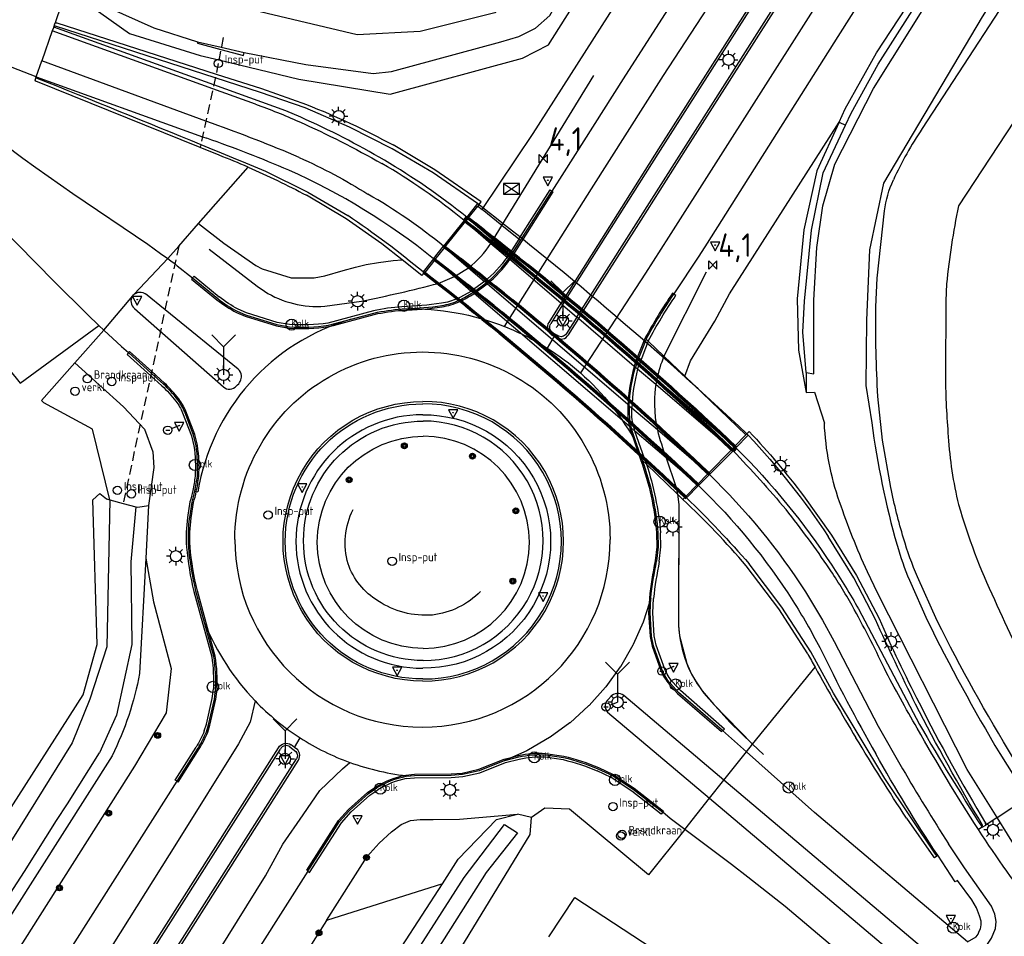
# Model space of a CAD drawing. Extents: x 165936 to 168762, y 445225 to 450407.
# Tile 34 of 69: x 167358 to 167463, y 447201 to 447299. Entities that reach past the tile are written whole.
import ezdxf

# ---------------------------------------------------------------- set-up
doc = ezdxf.new("R2010")
doc.units = 0
doc.header["$LTSCALE"] = 4
doc.linetypes.add('STIPPELFIJN', pattern=[0.375, 0.25, -0.125])
doc.layers.get('0').update_dxf_attribs({"linetype": 'CONTINUOUS'})
for name, color, linetype in [('G_BTD', 3, 'CONTINUOUS'), ('G_OTD', 32, 'CONTINUOUS'), ('G_OWG', 6, 'CONTINUOUS'), ('G_OWGM1', 11, 'ByLayer'), ('G_OWT', 6, 'CONTINUOUS'), ('G_WGD', 7, 'CONTINUOUS'), ('G_WGDM1', 11, 'ByLayer'), ('G_WGI', 1, 'CONTINUOUS'), ('G_WTD', 5, 'CONTINUOUS'), ('LKWDUP', 5, 'CONTINUOUS'), ('LSHD', 3, 'CONTINUOUS'), ('LVGO', 3, 'CONTINUOUS'), ('LWGI', 7, 'CONTINUOUS'), ('PPALHM', 10, 'CONTINUOUS'), ('PVGO', 102, 'CONTINUOUS')]:
    doc.layers.add(name, color=color, linetype=linetype)
for name, color, linetype, lineweight in [('G_OWGM1_A1', 11, 'CONTINUOUS', 70), ('G_SHD', 10, 'ByLayer', 25), ('G_WGDM1_A1', 11, 'CONTINUOUS', 70)]:
    doc.layers.add(name, color=color, linetype=linetype, lineweight=lineweight)
for name, color, linetype, true_color in [('PBRD', 7, 'CONTINUOUS', 0xbd2877), ('PKST', 7, 'CONTINUOUS', 0xbd2877), ('PPAL', 7, 'CONTINUOUS', 0xbd2877), ('PPUT', 7, 'CONTINUOUS', 0xbd2877)]:
    doc.layers.add(name, color=color, linetype=linetype, true_color=true_color)
doc.styles.add('ISO', font='ISO')
doc.linetypes.add('HAAG', pattern='A,0.25,-0.25,[151,BLOK.SHX,S=0.25,R=0,X=0,Y=0],-0.25,0.25', length=1)

# ---------------------------------------------------------------- blocks, each defined once
blk = doc.blocks.new('klok')
at = {"color": 0}
blk.add_circle((0, 0), 0.45, dxfattribs=at)
at = {"style": 'ISO'}
blk.add_attdef('KLOK', (0.7, 0), '', height=0.9, dxfattribs=at)
blk = doc.blocks.new('lichtmast')
at = {"color": 0}
for p, q in [((-0.6, 0), (-1, 0)), ((-0.71, 0.71), (-0.42, 0.42)), ((0, 0.6), (0, 1)), ((0.42, 0.42), (0.71, 0.71)), ((0.6, 0), (1, 0)), ((-0.42, -0.42), (-0.71, -0.71)), ((0, -0.6), (0, -1)), ((0.42, -0.42), (0.71, -0.71))]:
    blk.add_line(p, q, dxfattribs=at)
blk.add_circle((0, 0), 0.6, dxfattribs=at)
blk = doc.blocks.new('schk.dwg')
for p, q in [((0.86, 0.56), (-0.86, 0.56)), ((-0.86, 0.56), (-0.86, -0.56)), ((0.86, -0.56), (0.86, 0.56)), ((-0.86, -0.56), (0.86, -0.56))]:
    blk.add_line(p, q)
at = {"linetype": 'Continuous'}
for p, q in [((-0.86, 0.56), (0.86, -0.56)), ((-0.86, -0.56), (0.86, 0.56))]:
    blk.add_line(p, q, dxfattribs=at)
blk = doc.blocks.new('verkeersbord')
at = {"color": 0}
for p, q in [((0.5, 0.32), (-0.5, 0.32)), ((-0.5, 0.32), (0, -0.6)), ((0, -0.6), (0.5, 0.32))]:
    blk.add_line(p, q, dxfattribs=at)
blk = doc.blocks.new('verkeersbord-pl')
at = {"linetype": 'Continuous'}
blk.add_circle((0, 0), 0.03, dxfattribs=at)
blk = doc.blocks.new('kilometerpaal')
at = {"color": 0}
for p, q in [((-0.44, 0.44), (0.44, -0.44)), ((-0.44, -0.44), (-0.44, 0.44)), ((0.44, 0.44), (-0.44, -0.44)), ((0.44, -0.44), (0.44, 0.44))]:
    blk.add_line(p, q, dxfattribs=at)
at = {"color": 0, "style": 'ISO'}
blk.add_attdef('KILOMETERPAAL', (0.59, 0.87), '', height=2.5, dxfattribs=at)
blk = doc.blocks.new('kolk')
at = {"color": 0}
blk.add_circle((0, 0), 0.6, dxfattribs=at)
at = {"color": 0, "linetype": 'Continuous', "style": 'ISO'}
blk.add_attdef('KOLK', (-0.04, -0.26), '', height=0.8, dxfattribs=at)
blk = doc.blocks.new('wegwijzer')
at = {"color": 0}
for q in [(-0.424, 1.424), (0.424, 1.424), (0, 0)]:
    blk.add_line((0, 1), q, dxfattribs=at)
blk = doc.blocks.new('boom')
at = {"color": 0}
for radius in [0.315, 0.225, 0.135]:
    blk.add_circle((0, 0), radius, dxfattribs=at)
blk = doc.blocks.new('aanduidingsbord')
at = {"color": 0}
for p, q in [((-0.81, -0.33), (0, 0)), ((-1.45, -0.5), (-1.01, -0.5))]:
    blk.add_line(p, q, dxfattribs=at)
blk.add_circle((-1.23, -0.5), 0.45, dxfattribs=at)
blk = doc.blocks.new('verklikker')
at = {"color": 0}
blk.add_circle((0, 0), 0.45, dxfattribs=at)
at = {"color": 0, "style": 'ISO'}
blk.add_attdef('VERKLIKKER', (0.7, 0), '', height=0.9, dxfattribs=at)
blk = doc.blocks.new('brandkraan')
at = {"color": 0}
blk.add_circle((0, 0), 0.45, dxfattribs=at)
at = {"color": 0, "style": 'ISO'}
blk.add_attdef('BRANDKRAAN', (0.7, 0), '', height=0.9, dxfattribs=at)

msp = doc.modelspace()

# ---------------------------------------------------------------- linework, layer by layer
at = {"layer": 'G_BTD', "linetype": 'Continuous', "transparency": 33554687}
for points in [[(167359.568, 447293.056), (167353.289, 447295.502), (167352.063, 447296.013), (167350.851, 447296.555), (167350.209, 447296.861), (167349.652, 447297.126), (167348.468, 447297.727), (167347.12, 447298.455), (167345.916, 447299.151), (167341.702, 447298.14)], [(167379.136, 447284.671), (167377.092, 447285.498), (167359.508, 447292.609), (167359.433, 447292.697), (167359.568, 447293.056)]]:
    msp.add_lwpolyline(points, dxfattribs=at)
msp.add_lwpolyline([(167382.234, 447283.398, 0.0093704), (167379.136, 447284.671)], format="xyb", dxfattribs=at)
at = {"layer": 'G_OTD', "linetype": 'Continuous', "transparency": 33554687}
for points in [[(167327.408, 447287.963), (167347.312, 447271.204), (167355.459, 447263.216), (167357.836, 447260.285), (167366.244, 447266.456)], [(167414.405, 447201.031), (167417.178, 447205.253), (167456.684, 447179.369), (167453.982, 447175.1)]]:
    msp.add_lwpolyline(points, dxfattribs=at)
at = {"layer": 'G_OWG', "linetype": 'Continuous', "transparency": 33554687}
for points in [[(167766.942, 447789.245), (167737.551, 447741.299), (167717.067, 447709.15), (167701.188, 447684.113), (167686.859, 447661.627), (167670.796, 447636.43), (167654.381, 447611.739), (167639.848, 447588.39), (167625.63, 447565.438), (167609.514, 447539.837), (167593.795, 447515.039), (167579.193, 447491.741), (167561.695, 447463.607), (167549.361, 447444.365), (167536.924, 447424.788), (167524.635, 447405.645), (167511.282, 447384.822), (167499.183, 447364.411), (167486.431, 447339.711), (167474.623, 447319.184), (167466.99, 447306.978), (167454.343, 447287.526)], [(167498.354, 447365.471), (167486.828, 447342.865), (167474.441, 447321.204), (167460.761, 447299.485), (167450.217, 447281.695), (167448.699, 447274.547), (167448.384, 447267.013), (167448.317, 447260.045), (167448.94, 447256.039)], [(167407.277, 447278.869), (167412.715, 447286.985), (167425.615, 447307.189), (167430.598, 447314.862)], [(167362.878, 447302.644), (167361.591, 447298.837)], [(167406.768, 447279.5), (167402.035, 447282.782), (167397.641, 447285.373), (167393.06, 447287.694), (167388.337, 447289.752), (167383.542, 447291.398), (167378.707, 447292.964), (167361.625, 447298.499), (167361.449, 447298.363)], [(167361.591, 447298.837), (167361.768, 447298.857), (167378.794, 447293.367), (167383.651, 447291.801), (167388.472, 447290.102)], [(167361.449, 447298.363), (167361.269, 447297.984)], [(167387.876, 447288.736), (167386.276, 447289.417), (167378.543, 447292.203), (167361.449, 447298.363)], [(167359.568, 447293.056), (167359.639, 447292.931)], [(167466.714, 447292.166), (167458.217, 447279.247)], [(167428.933, 447261.032), (167429.573, 447262.679), (167432.169, 447266.928), (167433.746, 447269.837), (167445.449, 447288.224)], [(167406.919, 447279.382), (167407.147, 447279.69), (167402.192, 447283.12), (167397.736, 447285.775)], [(167376.925, 447277.361), (167382.234, 447283.398)], [(167384.103, 447282.97), (167388.624, 447280.707), (167392.879, 447278.211)], [(167398.7, 447273.485), (167396.541, 447275.202), (167392.72, 447277.862), (167388.471, 447280.39)], [(167406.768, 447279.5), (167405.611, 447278.052)], [(167405.767, 447277.931), (167406.816, 447279.243)], [(167406.919, 447279.382), (167406.816, 447279.243)], [(167406.816, 447279.243), (167407.277, 447278.869)], [(167411.184, 447275.695), (167409.377, 447277.163), (167407.277, 447278.869)], [(167449.398, 447268.451), (167449.544, 447271.526), (167450.323, 447278.743)], [(167403.282, 447274.825), (167405.486, 447277.58)], [(167405.767, 447277.931), (167405.486, 447277.58)], [(167373.632, 447273.616), (167374.811, 447274.957), (167376.925, 447277.361)], [(167376.925, 447277.361), (167379.624, 447275.249), (167383.058, 447272.863), (167383.728, 447272.53), (167386.842, 447271.566), (167389.303, 447271.56), (167390.427, 447271.765), (167392.4, 447272.356), (167393.725, 447272.706), (167394.863, 447272.976), (167396.17, 447273.209), (167397.736, 447273.402), (167398.7, 447273.485)], [(167411.381, 447275.535), (167411.184, 447275.695)], [(167402.209, 447273.485), (167403.276, 447274.818)], [(167403.282, 447274.825), (167403.276, 447274.818)], [(167401.089, 447272.089), (167400.829, 447271.793), (167398.7, 447273.485)], [(167402.057, 447273.606), (167400.938, 447272.206)], [(167402.209, 447273.485), (167401.125, 447272.13)], [(167401.125, 447272.13), (167401.089, 447272.089)], [(167404.579, 447269.327), (167402.564, 447270.962), (167401.125, 447272.13)], [(167456.944, 447270.907), (167456.868, 447269.105), (167456.834, 447260.975)], [(167404.793, 447269.154), (167404.579, 447269.327)], [(167363.7, 447262.453), (167366.808, 447265.961)], [(167424.802, 447264.997), (167425.026, 447264.782)], [(167425.026, 447264.782), (167426.717, 447263.159), (167428.933, 447261.032)], [(167367.424, 447247.793), (167365.566, 447255.375), (167360.381, 447258.18), (167360.208, 447258.348), (167360.13, 447258.423), (167363.7, 447262.453)], [(167363.7, 447262.453), (167368.881, 447257.752), (167371.129, 447255.37), (167372.017, 447252.951), (167372.146, 447251.25), (167371.57, 447247.2)], [(167428.933, 447261.032), (167435.483, 447254.745)], [(167441.935, 447259.287), (167442.82, 447259.313), (167443.879, 447255.992)], [(167450.987, 447249.128), (167450.113, 447254.176), (167449.613, 447258.863)], [(167434.279, 447253.51), (167435.483, 447254.745)], [(167434.418, 447253.379), (167435.737, 447254.722)], [(167435.596, 447254.86), (167435.483, 447254.745)], [(167435.596, 447254.86), (167435.846, 447255.115)], [(167431.462, 447250.621), (167433.966, 447253.19)], [(167434.279, 447253.51), (167433.966, 447253.19)], [(167424.836, 447251.628), (167424.393, 447252.056)], [(167428.179, 447248.392), (167424.836, 447251.628)], [(167430.308, 447249.437), (167431.462, 447250.621)], [(167430.308, 447249.437), (167429.02, 447248.116)], [(167430.43, 447249.321), (167429.137, 447248.005)], [(167428.75, 447247.839), (167428.179, 447248.392)], [(167428.179, 447248.392), (167428.291, 447247.296), (167428.278, 447235.858), (167428.276, 447234.352), (167428.376, 447233.257), (167429.156, 447230.29), (167429.677, 447229.149), (167430.087, 447228.416), (167430.793, 447227.372), (167432.065, 447225.902), (167436.207, 447221.668)], [(167429.02, 447248.116), (167428.75, 447247.839)], [(167441.647, 447248.245), (167444.654, 447244.021), (167447.299, 447239.716), (167449.73, 447235.106)], [(167449.347, 447235.004), (167447.024, 447239.471), (167444.291, 447243.879)], [(167371.27, 447241.569), (167372.088, 447236.901), (167374.007, 447229.747), (167373.474, 447225.018), (167370.084, 447219.311), (167312.741, 447128.876), (167315.834, 447126.915), (167253.31, 447028.444), (167186.057, 446922.538), (167116.294, 446812.585), (167109.76, 446802.331), (167106.785, 446804.22), (167067.27, 446741.953)], [(167442.097, 447231.326), (167439.025, 447236.141), (167435.524, 447240.738)], [(167456.007, 447209.762), (167455.846, 447209.787), (167450.341, 447217.978), (167444.863, 447227.125), (167442.434, 447231.519), (167439.325, 447236.318), (167435.845, 447240.948)], [(167462.369, 447213.806), (167459.165, 447218.954), (167449.565, 447237.862), (167448.483, 447240.095)], [(167455.958, 447234.84), (167453.83, 447239.556)], [(167452.971, 447239.189), (167454.874, 447234.935)], [(167447.529, 447236.135), (167454.068, 447223.749)], [(167436.207, 447221.668), (167442.89, 447229.883)], [(167435.536, 447220.84), (167436.207, 447221.668)], [(167462.646, 447220.653), (167465.625, 447215.946)], [(167431.584, 447215.865), (167433.126, 447217.805)], [(167462.369, 447213.806), (167465.625, 447215.946)], [(167428.937, 447212.531), (167425.067, 447207.659), (167416.606, 447214.693), (167413.988, 447214.796), (167412.557, 447213.806)], [(167390.63, 447202.788), (167393.471, 447207.266), (167394.974, 447209.635), (167396.252, 447211.08), (167397.58, 447212.288), (167398.598, 447213.069), (167399.617, 447213.491), (167400.625, 447213.596), (167402.042, 447213.611), (167404.848, 447213.648), (167411.058, 447214.159)], [(167452.665, 447213.724), (167455.546, 447209.583), (167455.661, 447209.534), (167456.007, 447209.762)], [(167461.143, 447213), (167461.13, 447213.207)], [(167462.369, 447213.806), (167461.143, 447213)], [(167480.824, 447189.667), (167470.368, 447202.532), (167466.483, 447207.492), (167464.592, 447210.235), (167462.369, 447213.806)], [(167460.746, 447212.792), (167460.355, 447212.51)], [(167460.746, 447212.792), (167461.143, 447213)], [(167460.746, 447212.792), (167460.79, 447212.999)], [(167403.015, 447206.726), (167390.63, 447202.788)], [(167390.63, 447202.788), (167338.489, 447120.601), (167334.843, 447114.855), (167331.844, 447116.758), (167269.343, 447018.233), (167202.36, 446912.689), (167132.397, 446802.562), (167125.797, 446792.154), (167128.822, 446790.235), (167074.45, 446704.729), (167070.214, 446702.087), (167065.222, 446693.897)]]:
    msp.add_lwpolyline(points, dxfattribs=at)
for points in [[(167359.639, 447292.931, -0.0022983), (167377.164, 447285.833)], [(167388.472, 447290.102, -0.0299263), (167397.736, 447285.775)], [(167396.804, 447284.141, 0.0285052), (167387.876, 447288.736)], [(167454.343, 447287.526, 0.0408932), (167451.258, 447282.026)], [(167377.164, 447285.833, -0.0007682), (167384.103, 447282.97)], [(167405.611, 447278.052, 0.036245), (167396.804, 447284.141)], [(167382.234, 447283.398, -0.0199564), (167388.471, 447280.39)], [(167450.323, 447278.743, -0.0764156), (167451.258, 447282.026)], [(167458.217, 447279.247, 0.024593), (167456.944, 447270.907)], [(167400.938, 447272.206, 0.0244572), (167392.879, 447278.211)], [(167449.613, 447258.863, -0.0195031), (167449.398, 447268.451)], [(167456.834, 447260.975, 0.0202541), (167457.14, 447254.557)], [(167400.917, 447228.63, -1), (167400.917, 447258.066)], [(167400.917, 447228.63, 1.007338), (167400.917, 447258.066)], [(167400.911, 447256.91, 0.9999631), (167400.911, 447229.785)], [(167400.911, 447256.91, -1.0088111), (167400.911, 447229.785)], [(167400.97, 447230.603, -1), (167400.97, 447256.231)], [(167400.97, 447230.603, 1.0001561), (167400.97, 447256.231)], [(167445.507, 447247.595, -0.0728909), (167443.879, 447255.992)], [(167448.94, 447256.039, 0.0347853), (167451.653, 447242.961)], [(167400.972, 447231.908, -0.9999559), (167400.972, 447254.607)], [(167400.972, 447231.908, 0.9997797), (167400.972, 447254.607)], [(167435.737, 447254.722, -0.0408911), (167444.291, 447243.879)], [(167435.846, 447255.115, -0.0245493), (167441.647, 447248.245)], [(167457.14, 447254.557, 0.0448712), (167458.236, 447247.289)], [(167434.418, 447253.379, -0.0503833), (167444.68, 447240.796)], [(167452.351, 447243.686, -0.0213558), (167450.987, 447249.128)], [(167429.137, 447248.005, -0.0207043), (167435.845, 447240.948)], [(167435.524, 447240.738, 0.0276036), (167428.75, 447247.839)], [(167448.483, 447240.095, -0.0248089), (167445.507, 447247.595)], [(167458.236, 447247.289, 0.0408697), (167462.076, 447237.119)], [(167453.83, 447239.556, -0.0273249), (167452.351, 447243.686)], [(167451.653, 447242.961, 0.0286537), (167452.971, 447239.189)], [(167444.68, 447240.796, -0.0151948), (167447.529, 447236.135)], [(167462.076, 447237.119, 0.0101337), (167466.576, 447227.627)], [(167453.638, 447225.939, -0.0089635), (167449.347, 447235.004)], [(167449.73, 447235.106, 0.0163616), (167454.02, 447226.066)], [(167454.874, 447234.935, 0.0198691), (167462.646, 447220.653)], [(167464.123, 447220.114, -0.0216948), (167455.958, 447234.84)], [(167442.097, 447231.326, 0.0018893), (167442.89, 447229.883)], [(167442.89, 447229.883, 0.0093585), (167447.259, 447222.333)], [(167460.79, 447212.999, -0.0163449), (167453.638, 447225.939)], [(167454.02, 447226.066, 0.0183697), (167461.13, 447213.207)], [(167454.068, 447223.749, 0.0115079), (167460.746, 447212.792)], [(167452.665, 447213.724, -0.0083522), (167447.259, 447222.333)]]:
    msp.add_lwpolyline(points, format="xyb", dxfattribs=at)
at = {"layer": 'G_OWGM1', "transparency": 33554687}
msp.add_lwpolyline([(167435.596, 447254.86, 0.0233834), (167406.768, 447279.5)], format="xyb", dxfattribs=at)
for points in [[(167405.611, 447278.052), (167405.761, 447277.924)], [(167405.761, 447277.924), (167408.438, 447275.63), (167410.19, 447274.13)], [(167410.374, 447273.973), (167410.19, 447274.13)], [(167415.926, 447269.218), (167410.489, 447273.874), (167410.374, 447273.973)], [(167415.926, 447269.218), (167416.117, 447269.053)], [(167417.645, 447267.745), (167416.117, 447269.053)], [(167417.837, 447267.58), (167417.645, 447267.745)], [(167417.837, 447267.58), (167423.688, 447262.569), (167423.809, 447262.466)], [(167423.809, 447262.466), (167424.047, 447262.262)], [(167434.273, 447253.504), (167425.941, 447260.639), (167424.047, 447262.262)], [(167435.737, 447254.722), (167435.596, 447254.86)], [(167434.418, 447253.379), (167434.273, 447253.504)]]:
    msp.add_lwpolyline(points, dxfattribs=at)
at = {"layer": 'G_OWGM1_A1', "linetype": 'Continuous', "lineweight": 70, "transparency": 33554687}
msp.add_lwpolyline([(167400.938, 447272.206, -0.0259166), (167429.137, 447248.005)], format="xyb", dxfattribs=at)
at = {"layer": 'G_OWT', "linetype": 'Continuous', "transparency": 33554687}
for points in [[(167445.449, 447288.224), (167446.108, 447289.657), (167449.459, 447295.637), (167455.793, 447305.324), (167470.035, 447328.158), (167479.554, 447344.484), (167492.514, 447370.051), (167500.544, 447384.483), (167514.497, 447407.166), (167529.02, 447429.666), (167543.42, 447452.424), (167557.483, 447474.579), (167571.804, 447497.165), (167586.002, 447519.562), (167602.069, 447544.659), (167617.94, 447569.686), (167632.953, 447593.293), (167647.476, 447616.179), (167663.263, 447641.084), (167679.988, 447667.596), (167693.963, 447689.406), (167710.996, 447716.332), (167730.386, 447747.059), (167756.299, 447787.892)], [(167362.878, 447302.644), (167365.347, 447300.646), (167369.542, 447297.712), (167377.091, 447295.356), (167379.108, 447294.874), (167387.662, 447292.829), (167397.432, 447291.214), (167411.567, 447295.049), (167414.364, 447296.492), (167422.924, 447310.043), (167427.53, 447317.192)], [(167376.819, 447296.814), (167376.805, 447296.668), (167379.313, 447295.998), (167381.723, 447295.354), (167381.812, 447295.654)], [(167445.449, 447288.224), (167443.058, 447283.022), (167441.699, 447276.705), (167440.97, 447269.311), (167441.095, 447263.822), (167441.935, 447259.287)], [(167445.449, 447288.224), (167446.147, 447287.896)], [(167441.935, 447261.413), (167441.935, 447259.287)], [(167354.647, 447211.402), (167364.563, 447226.941), (167366.062, 447232.306), (167365.629, 447247.792), (167366.371, 447248.47), (167367.063, 447247.909), (167367.424, 447247.793)], [(167370.222, 447247.058), (167370.422, 447247.021), (167371.57, 447247.2)], [(167371.57, 447247.2), (167371.27, 447241.569)], [(167371.27, 447241.569), (167370.613, 447229.235)], [(167367.673, 447220.42), (167293.741, 447104.118), (167266.637, 447060.99), (167208.834, 446969.615)], [(167294.178, 447023.855), (167294.324, 447024.083), (167294.47, 447024.312), (167294.206, 447024.493), (167293.677, 447024.747), (167302.144, 447037.391), (167329.397, 447081.268), (167357.716, 447125.596), (167390.274, 447175.688), (167412.417, 447211.983), (167412.557, 447213.806)], [(167403.015, 447206.726), (167404.717, 447209.356), (167408.815, 447213.6), (167411.058, 447214.159)], [(167412.557, 447213.806), (167411.058, 447214.159)], [(167249.695, 446968.301), (167296.405, 447041.673), (167381.092, 447171.322), (167398.673, 447200.019), (167403.015, 447206.726)]]:
    msp.add_lwpolyline(points, dxfattribs=at)
msp.add_lwpolyline([(167370.613, 447229.235, -0.0694572), (167367.673, 447220.42)], format="xyb", dxfattribs=at)
at = {"layer": 'G_SHD', "lineweight": 25, "transparency": 33554687}
msp.add_lwpolyline([(167361.449, 447298.363), (167361.591, 447298.837)], dxfattribs=at)
at = {"layer": 'G_WGD', "linetype": 'Continuous', "transparency": 33554687}
for points in [[(167463.592, 447351.76), (167461.986, 447349.505), (167446.362, 447329.153), (167441.764, 447322.692), (167437.354, 447316.238), (167422.356, 447292.838), (167416.047, 447282.904)], [(167474.425, 447344.042), (167474.308, 447343.824), (167471.638, 447339.169), (167467.82, 447332.772), (167459.943, 447320.456), (167445.328, 447297.389), (167431.334, 447275.254), (167430.432, 447273.891)], [(167424.289, 447277.74), (167429.038, 447285.22), (167441.334, 447304.561), (167452.456, 447322.047), (167456.046, 447327.678)], [(167456.046, 447327.678), (167458.851, 447325.585), (167446.968, 447306.991), (167427.193, 447275.92)], [(167418.978, 447281.067), (167426.683, 447293.223), (167444.297, 447320.199), (167447.122, 447318.346)], [(167447.122, 447318.346), (167436.927, 447302.333), (167426.141, 447285.363), (167422.161, 447279.073)], [(167341.702, 447298.14), (167355.499, 447286.412), (167357.282, 447285.02), (167358.13, 447284.358), (167359.5, 447283.355), (167363.465, 447280.574), (167371.503, 447275.148), (167372.871, 447274.177), (167373.632, 447273.616)], [(167361.269, 447297.984), (167360.164, 447294.782)], [(167383.01, 447290.128), (167378.45, 447291.776), (167361.269, 447297.984)], [(167359.568, 447293.056), (167360.164, 447294.782)], [(167378.415, 447288.069), (167377.705, 447288.33), (167360.164, 447294.782)], [(167366.244, 447266.456), (167365.036, 447267.625), (167361.464, 447271.179), (167357.607, 447275.107), (167356.154, 447276.548), (167353.739, 447278.867), (167350.26, 447281.97), (167349.613, 447282.527), (167348.951, 447283.066), (167347.655, 447284.074), (167346.344, 447285.062), (167335.795, 447293.868)], [(167359.568, 447293.056), (167377.343, 447286.659), (167377.798, 447286.495)], [(167416.047, 447282.904), (167414.73, 447280.831)], [(167409.651, 447266.351), (167418.978, 447281.067)], [(167411.381, 447275.535), (167414.73, 447280.831)], [(167422.161, 447279.073), (167415.926, 447269.218)], [(167405.33, 447277.701), (167403.127, 447274.945)], [(167417.837, 447267.58), (167424.289, 447277.74)], [(167410.374, 447273.973), (167411.381, 447275.535)], [(167427.193, 447275.92), (167424.744, 447272.072), (167417.772, 447261.389)], [(167402.057, 447273.606), (167403.127, 447274.945)], [(167373.632, 447273.616), (167370.031, 447269.793)], [(167430.432, 447273.891), (167427.759, 447269.849)], [(167376.268, 447271.543), (167378.985, 447269.337)], [(167406.288, 447269.984), (167407.701, 447271.016)], [(167366.808, 447265.961), (167369.886, 447269.639)], [(167381.159, 447261.775), (167373.336, 447268.137), (167371.253, 447269.831)], [(167415.926, 447269.218), (167415.683, 447268.835)], [(167370.074, 447268.272), (167379.58, 447259.895)], [(167381.048, 447267.986), (167381.96, 447267.597), (167385.282, 447266.55), (167386.638, 447266.321)], [(167398.698, 447268.229), (167398.942, 447268.237), (167399.112, 447268.243)], [(167415.683, 447268.835), (167414.392, 447266.794)], [(167390.811, 447266.479), (167393.25, 447267.135)], [(167393.25, 447267.135), (167395.689, 447267.792)], [(167416.488, 447265.456), (167417.594, 447267.198)], [(167417.594, 447267.198), (167417.837, 447267.58)], [(167366.808, 447265.961), (167366.244, 447266.456)], [(167366.808, 447265.961), (167368.69, 447264.194), (167369.443, 447263.576)], [(167414.958, 447265.306), (167414.227, 447264.04)], [(167414.738, 447265.436), (167414.958, 447265.306)], [(167414.958, 447265.306), (167415.177, 447265.176)], [(167424.802, 447264.997), (167423.809, 447262.466)], [(167373.174, 447260.19), (167371.872, 447261.371), (167369.443, 447263.576)], [(167423.809, 447262.466), (167423.661, 447262.002)], [(167376.66, 447253.617), (167376.393, 447254.734), (167375.439, 447257.222)], [(167423.796, 447253.783), (167423.199, 447255.51)], [(167424.393, 447252.056), (167423.796, 447253.783)], [(167431.587, 447250.499), (167434.104, 447253.06)], [(167430.43, 447249.321), (167431.587, 447250.499)], [(167376.538, 447248.74), (167376.682, 447248.699), (167376.851, 447248.651)], [(167375.986, 447245.895), (167376.242, 447247.535)], [(167426.075, 447244.254), (167426.091, 447242.782), (167425.931, 447241.246)], [(167377.61, 447234.534), (167376.65, 447238.031)], [(167441.85, 447237.963), (167443.67, 447234.93), (167444.932, 447232.625), (167449.623, 447223.59), (167452.247, 447219.019)], [(167425.31, 447237.264), (167425.132, 447236.716), (167424.52, 447234.831), (167424.487, 447234.728), (167423.424, 447232.338), (167423.392, 447232.265), (167422.056, 447229.946), (167422.046, 447229.929), (167420.506, 447227.808), (167420.463, 447227.748), (167418.712, 447225.8), (167418.661, 447225.743), (167416.667, 447223.944), (167416.66, 447223.938), (167414.556, 447222.407), (167414.48, 447222.352), (167412.221, 447221.045), (167412.147, 447221.002), (167412.048, 447220.958), (167410.514, 447220.274), (167409.685, 447219.904)], [(167426.538, 447229.579), (167425.6, 447232.167), (167425.383, 447233.209), (167425.232, 447235.714), (167425.31, 447237.264)], [(167378.571, 447231.036), (167377.61, 447234.534)], [(167432.987, 447223.109), (167428.279, 447227.2), (167427.409, 447228.136)], [(167377.763, 447222.988), (167377.997, 447223.723), (167378.628, 447226.488), (167378.752, 447227.551)], [(167433.126, 447217.805), (167422.41, 447226.856), (167422.248, 447226.969), (167422.067, 447227.049), (167421.874, 447227.09), (167421.677, 447227.092), (167421.487, 447227.055), (167421.308, 447226.982), (167421.147, 447226.875), (167420.661, 447226.351), (167420.548, 447226.189), (167420.47, 447226.008), (167420.431, 447225.815), (167420.433, 447225.619), (167420.473, 447225.426), (167420.553, 447225.247), (167420.666, 447225.087), (167431.584, 447215.865)], [(167382.975, 447226.297), (167382.454, 447224.027), (167381.214, 447221.695), (167374.761, 447211.346), (167361.549, 447190.355)], [(167435.536, 447220.84), (167432.987, 447223.109)], [(167387.193, 447221.314), (167386.839, 447221.594)], [(167387.193, 447221.314), (167387.811, 447222.316)], [(167364.616, 447188.409), (167385.463, 447221.272)], [(167374.619, 447217.679), (167376.871, 447221.228)], [(167387.717, 447220.676), (167387.547, 447221.034), (167387.193, 447221.314)], [(167414.041, 447220.512), (167415.985, 447220.229)], [(167433.126, 447217.805), (167435.536, 447220.84)], [(167459.2, 447200.491), (167442.814, 447214.361), (167435.536, 447220.84)], [(167366.748, 447187.056), (167387.613, 447219.935)], [(167369.993, 447184.996), (167373.296, 447190.202), (167384.075, 447207.552), (167385.955, 447210.95), (167388.114, 447214.108), (167389.914, 447216.706), (167392.313, 447219.025), (167393.104, 447219.702)], [(167409.685, 447219.904), (167406.94, 447218.82), (167405.151, 447218.42), (167403.966, 447218.316), (167400.03, 447218.285), (167399.569, 447218.242)], [(167409.685, 447219.904), (167411.19, 447220.293)], [(167419.647, 447219.026), (167421.198, 447218.295), (167423.428, 447216.824), (167426.579, 447214.369)], [(167358.504, 447192.287), (167374.619, 447217.679)], [(167399.569, 447218.242), (167399.109, 447218.199)], [(167456.813, 447197.799), (167433.126, 447217.805)], [(167388.62, 447208.08), (167392.019, 447213.381), (167393.078, 447214.569), (167395.108, 447216.361), (167395.99, 447216.981)], [(167428.937, 447212.531), (167431.584, 447215.865)], [(167431.584, 447215.865), (167455.231, 447195.891)], [(167428.937, 447212.531), (167427.393, 447213.698), (167426.579, 447214.369)], [(167452.824, 447193.181), (167439.696, 447204.284), (167437.7, 447205.865), (167435.691, 447207.428), (167433.926, 447208.775), (167428.937, 447212.531)], [(167460.655, 447199.26), (167461.771, 447200.895), (167462.186, 447201.917), (167462.277, 447202.668), (167462.132, 447203.482), (167461.771, 447204.314), (167458.87, 447208.432), (167457.161, 447210.999)], [(167459.2, 447200.491), (167460.103, 447201.03), (167460.33, 447201.329), (167460.458, 447201.645), (167460.588, 447201.913), (167460.655, 447202.306), (167460.645, 447202.704), (167460.488, 447203.28), (167460.154, 447204.131), (167459.639, 447204.982), (167458.105, 447207.054), (167457.888, 447206.937), (167456.007, 447209.762)], [(167388.62, 447208.08), (167372.831, 447183.195)]]:
    msp.add_lwpolyline(points, dxfattribs=at)
for points in [[(167383.01, 447290.128, -0.0238661), (167387.658, 447288.277)], [(167387.687, 447284.447, 0.0138049), (167378.415, 447288.069)], [(167387.658, 447288.277, -0.024284), (167396.549, 447283.781)], [(167386.575, 447283.07, 0.0163388), (167377.798, 447286.495)], [(167387.687, 447284.447, -0.0345984), (167395.04, 447280.509)], [(167405.33, 447277.701, 0.0392188), (167396.549, 447283.781)], [(167402.057, 447273.606, 0.0649511), (167386.575, 447283.07)], [(167403.127, 447274.945, 0.0415381), (167395.04, 447280.509)], [(167373.632, 447273.616, -0.0120591), (167376.268, 447271.543)], [(167407.701, 447271.016, 0.0627703), (167410.117, 447273.602)], [(167410.117, 447273.602, 0.0092494), (167410.374, 447273.973)], [(167370.031, 447269.793, -0.3518982), (167371.253, 447269.831)], [(167369.886, 447269.639, 0.4125265), (167370.074, 447268.272)], [(167369.886, 447269.639, -0.0569055), (167370.031, 447269.793)], [(167378.985, 447269.337, 0.0491484), (167381.048, 447267.986)], [(167402.95, 447268.596, 0.0639167), (167404.793, 447269.154)], [(167404.793, 447269.154, 0.0306164), (167406.288, 447269.984)], [(167427.759, 447269.849, 0.0229094), (167424.802, 447264.997)], [(167395.689, 447267.792, -0.0348835), (167398.698, 447268.229)], [(167399.112, 447268.243, 0.025575), (167402.95, 447268.596)], [(167399.112, 447268.243, -0.0983183), (167409.651, 447266.351)], [(167393.25, 447267.135, 0.2889383), (167376.851, 447248.651)], [(167386.638, 447266.321, 0.0551189), (167390.811, 447266.479)], [(167409.651, 447266.351, -0.0469332), (167414.227, 447264.04)], [(167414.392, 447266.794, 0.4299042), (167414.738, 447265.436)], [(167415.177, 447265.176, 0.4516513), (167416.488, 447265.456)], [(167414.227, 447264.04, -0.040347), (167417.772, 447261.389)], [(167380.81, 447243.55, -1.0000249), (167420.955, 447243.55)], [(167381.527, 447261.103, 0.2079155), (167381.159, 447261.775)], [(167423.005, 447257.87, -0.0571352), (167423.661, 447262.002)], [(167380.976, 447259.996, 0.255696), (167381.527, 447261.103)], [(167417.772, 447261.389, -0.0892054), (167423.796, 447253.783)], [(167374.69, 447258.505, 0.040303), (167373.174, 447260.19)], [(167379.58, 447259.895, 0.4376685), (167380.976, 447259.996)], [(167375.439, 447257.222, 0.0611946), (167374.69, 447258.505)], [(167400.925, 447228.402, -1.0000668), (167400.925, 447258.324)], [(167400.925, 447228.402, 1.0062162), (167400.925, 447258.324)], [(167423.005, 447257.87, 0.0745601), (167423.199, 447255.51)], [(167376.797, 447250.3, 0.0527557), (167376.66, 447253.617)], [(167434.104, 447253.06, -0.0166096), (167439.783, 447246.756)], [(167424.393, 447252.056, -0.0658591), (167426.075, 447244.254)], [(167376.538, 447248.74, 0.0212078), (167376.797, 447250.3)], [(167431.587, 447250.499, -0.0576775), (167441.85, 447237.963)], [(167430.43, 447249.321, -0.0581606), (167440.504, 447237.009)], [(167376.242, 447247.535, 0.0166143), (167376.538, 447248.74)], [(167375.871, 447242.769, -0.0495876), (167375.986, 447245.895)], [(167444.42, 447240.428, 0.0201402), (167439.783, 447246.756)], [(167376.65, 447238.031, -0.0347867), (167375.871, 447242.769)], [(167380.81, 447243.55, 0.9999751), (167420.955, 447243.55)], [(167425.31, 447237.264, -0.024393), (167425.931, 447241.246)], [(167446.845, 447236.483, 0.0194808), (167444.42, 447240.428)], [(167440.504, 447237.009, -0.0203014), (167443.379, 447232.016)], [(167450.297, 447229.76, 0.0166285), (167446.845, 447236.483)], [(167377.61, 447234.534, 0.0933663), (167382.975, 447226.297)], [(167443.379, 447232.016, 0.0152944), (167449.388, 447220.605)], [(167378.752, 447227.551, 0.0467798), (167378.571, 447231.036)], [(167427.409, 447228.136, -0.0785522), (167426.538, 447229.579)], [(167453.811, 447223.365, -0.0112216), (167450.297, 447229.76)], [(167382.975, 447226.297, 0.0593203), (167387.811, 447222.316)], [(167376.871, 447221.228, 0.0444255), (167377.763, 447222.988)], [(167460.355, 447212.51, -0.0140584), (167453.811, 447223.365)], [(167385.463, 447221.272, -0.4170992), (167386.839, 447221.594)], [(167387.811, 447222.316, 0.0559842), (167393.104, 447219.702)], [(167387.613, 447219.935, 0.1944788), (167387.717, 447220.676)], [(167411.19, 447220.293, -0.0711872), (167414.041, 447220.512)], [(167456.007, 447209.762, -0.0183333), (167449.388, 447220.605)], [(167393.104, 447219.702, 0.0627768), (167399.569, 447218.242)], [(167415.985, 447220.229, -0.0363439), (167419.647, 447219.026)], [(167452.247, 447219.019, 0.0109771), (167457.161, 447210.999)], [(167399.109, 447218.199, 0.0827458), (167395.99, 447216.981)], [(167466.643, 447203.73, -0.0196341), (167460.355, 447212.51)]]:
    msp.add_lwpolyline(points, format="xyb", dxfattribs=at)
at = {"layer": 'G_WGDM1', "transparency": 33554687}
for points in [[(167405.33, 447277.701), (167405.48, 447277.573)], [(167405.48, 447277.573), (167408.199, 447275.244), (167409.933, 447273.759)], [(167403.127, 447274.945), (167403.276, 447274.818)], [(167403.276, 447274.818), (167405.806, 447272.644), (167407.516, 447271.175)], [(167402.057, 447273.606), (167402.204, 447273.479)], [(167402.204, 447273.479), (167404.304, 447271.682), (167406.097, 447270.148)], [(167410.117, 447273.602), (167409.933, 447273.759)], [(167415.683, 447268.835), (167410.231, 447273.504), (167410.117, 447273.602)], [(167407.701, 447271.016), (167407.516, 447271.175)], [(167406.288, 447269.984), (167406.097, 447270.148)], [(167423.005, 447257.87), (167422.861, 447257.994), (167407.817, 447270.917), (167407.701, 447271.016)], [(167423.199, 447255.51), (167423.01, 447255.673), (167406.405, 447269.884), (167406.288, 447269.984)], [(167415.683, 447268.835), (167415.875, 447268.67)], [(167415.875, 447268.67), (167417.402, 447267.362)], [(167417.594, 447267.198), (167417.402, 447267.362)], [(167417.594, 447267.198), (167423.538, 447262.108), (167423.661, 447262.002)], [(167423.661, 447262.002), (167423.903, 447261.796)], [(167433.96, 447253.183), (167425.851, 447260.127), (167423.903, 447261.796)], [(167423.005, 447257.87), (167423.289, 447257.626)], [(167431.454, 447250.613), (167426.01, 447255.289), (167423.289, 447257.626)], [(167423.199, 447255.51), (167423.61, 447255.158)], [(167430.302, 447249.431), (167426.951, 447252.3), (167423.61, 447255.158)], [(167434.104, 447253.06), (167433.96, 447253.183)], [(167431.587, 447250.499), (167431.454, 447250.613)], [(167430.43, 447249.321), (167430.302, 447249.431)]]:
    msp.add_lwpolyline(points, dxfattribs=at)
at = {"layer": 'G_WGDM1_A1', "linetype": 'Continuous', "lineweight": 70, "transparency": 33554687}
for points in [[(167405.611, 447278.052), (167405.33, 447277.701)], [(167434.418, 447253.379), (167434.104, 447253.06)]]:
    msp.add_lwpolyline(points, dxfattribs=at)
for points in [[(167434.104, 447253.06, 0.0243569), (167405.33, 447277.701)], [(167434.418, 447253.379, 0.024419), (167405.611, 447278.052)], [(167431.587, 447250.499, 0.0261234), (167403.127, 447274.945)], [(167430.43, 447249.321, 0.0244975), (167402.057, 447273.606)]]:
    msp.add_lwpolyline(points, format="xyb", dxfattribs=at)
at = {"layer": 'G_WGI', "linetype": 'Continuous', "transparency": 33554687}
for points in [[(167416.117, 447269.053), (167426.352, 447285.229), (167437.138, 447302.199), (167448.022, 447319.293), (167458.671, 447336.052), (167466.228, 447347.889), (167467.948, 447350.364), (167469.752, 447352.786), (167470.792, 447354.128)], [(167417.645, 447267.745), (167428.827, 447285.354), (167441.123, 447304.695), (167452.245, 447322.181), (167460.443, 447335.041), (167467.155, 447345.625), (167471.992, 447353.14)], [(167411.184, 447275.695), (167414.537, 447280.958), (167414.73, 447280.831)], [(167411.184, 447275.695), (167410.19, 447274.13)], [(167376.268, 447271.543), (167376.441, 447271.72), (167379.132, 447269.526)], [(167407.516, 447271.175), (167406.097, 447270.148)], [(167404.579, 447269.327), (167406.097, 447270.148)], [(167415.875, 447268.67), (167416.117, 447269.053)], [(167427.759, 447269.849), (167428.003, 447269.693)], [(167386.654, 447266.56), (167385.345, 447266.782), (167382.041, 447267.823), (167381.155, 447268.201)], [(167395.635, 447268.026), (167390.768, 447266.715)], [(167415.875, 447268.67), (167414.603, 447266.66)], [(167417.402, 447267.362), (167416.273, 447265.584)], [(167417.402, 447267.362), (167417.645, 447267.745)], [(167415.316, 447265.384), (167414.862, 447265.653)], [(167425.026, 447264.782), (167424.047, 447262.262)], [(167369.443, 447263.576), (167369.285, 447263.342), (167371.81, 447261.086), (167373.009, 447260.016)], [(167423.903, 447261.796), (167424.047, 447262.262)], [(167375.218, 447257.127), (167376.166, 447254.657), (167376.422, 447253.583)], [(167424.836, 447251.628), (167423.61, 447255.158)], [(167376.006, 447247.578), (167375.748, 447245.926)], [(167426.217, 447241.2), (167426.381, 447242.768), (167426.364, 447244.274)], [(167376.416, 447237.981), (167378.335, 447230.992)], [(167426.807, 447229.689), (167425.876, 447232.255), (167425.671, 447233.239), (167425.522, 447235.72), (167425.598, 447237.23)], [(167432.987, 447223.109), (167433.199, 447223.273), (167428.481, 447227.408), (167427.631, 447228.322)], [(167377.539, 447223.073), (167377.765, 447223.783), (167378.392, 447226.535), (167378.512, 447227.56)], [(167364.827, 447188.275), (167385.674, 447221.138)], [(167374.619, 447217.679), (167374.415, 447217.814), (167376.664, 447221.351)], [(167386.706, 447221.382), (167387.347, 447220.884)], [(167366.537, 447187.19), (167387.402, 447220.069)], [(167399.147, 447217.972), (167400.035, 447218.055), (167403.968, 447218.086), (167405.189, 447218.194), (167407.002, 447218.598), (167409.754, 447219.684), (167411.237, 447220.068)], [(167414.023, 447220.283), (167415.937, 447220.004)], [(167426.579, 447214.369), (167426.416, 447214.168), (167423.291, 447216.639), (167421.082, 447218.096), (167419.567, 447218.81)], [(167388.62, 447208.08), (167388.797, 447207.933), (167392.204, 447213.244), (167393.236, 447214.401), (167395.254, 447216.184), (167396.107, 447216.783)]]:
    msp.add_lwpolyline(points, dxfattribs=at)
for points in [[(167409.933, 447273.759, -0.0645885), (167407.516, 447271.175)], [(167410.19, 447274.13, -0.0092494), (167409.933, 447273.759)], [(167381.155, 447268.201, -0.0489731), (167379.132, 447269.526)], [(167404.579, 447269.327, -0.0622801), (167402.919, 447268.834)], [(167425.026, 447264.782, -0.0261594), (167428.003, 447269.693)], [(167398.677, 447268.468, 0.0348735), (167395.635, 447268.026)], [(167402.919, 447268.834, -0.0283218), (167398.677, 447268.468)], [(167390.768, 447266.715, -0.0551724), (167386.654, 447266.56)], [(167414.862, 447265.653, -0.4299021), (167414.603, 447266.66)], [(167416.273, 447265.584, -0.4599894), (167415.316, 447265.384)], [(167423.903, 447261.796, 0.0589851), (167423.289, 447257.626)], [(167373.009, 447260.016, -0.0397265), (167374.499, 447258.359)], [(167374.499, 447258.359, -0.0621688), (167375.218, 447257.127)], [(167423.61, 447255.158, -0.1008714), (167423.289, 447257.626)], [(167376.422, 447253.583, -0.0527457), (167376.558, 447250.323)], [(167424.836, 447251.628, -0.0562953), (167426.364, 447244.274)], [(167376.558, 447250.323, -0.0211536), (167376.306, 447248.805)], [(167376.306, 447248.805, -0.0178587), (167376.006, 447247.578)], [(167375.748, 447245.926, 0.0497821), (167375.632, 447242.752)], [(167375.632, 447242.752, 0.0351924), (167376.416, 447237.981)], [(167426.217, 447241.2, 0.0243901), (167425.598, 447237.23)], [(167378.335, 447230.992, -0.0469069), (167378.512, 447227.56)], [(167427.631, 447228.322, -0.0789727), (167426.807, 447229.689)], [(167377.539, 447223.073, -0.0449204), (167376.664, 447221.351)], [(167386.706, 447221.382, 0.4185744), (167385.674, 447221.138)], [(167387.347, 447220.884, -0.295602), (167387.402, 447220.069)], [(167411.237, 447220.068, -0.0707327), (167414.023, 447220.283)], [(167415.937, 447220.004, -0.0364112), (167419.567, 447218.81)], [(167399.147, 447217.972, 0.0825467), (167396.107, 447216.783)]]:
    msp.add_lwpolyline(points, format="xyb", dxfattribs=at)
at = {"layer": 'G_WTD', "linetype": 'Continuous', "transparency": 33554687}
for points in [[(167441.935, 447261.413), (167442.748, 447261.298), (167442.739, 447269.153), (167443.069, 447274.789), (167443.725, 447279.277), (167444.988, 447283.728), (167449.145, 447291.83), (167463.007, 447313.999), (167478.627, 447339.348), (167489.295, 447359.782)], [(167446.147, 447287.896), (167446.754, 447289.184), (167449.63, 447294.434), (167463.921, 447316.876), (167477.995, 447339.828), (167483.918, 447351.116), (167488.688, 447360.208)], [(167381.812, 447295.654), (167388.395, 447294.389), (167395.621, 447293.425), (167397.551, 447293.645), (167409.254, 447296.809), (167411.175, 447297.393), (167412.989, 447298.28), (167414.495, 447299.614), (167420.445, 447310.06), (167426.067, 447318.752)], [(167413.334, 447306.075), (167408.64, 447299.906), (167400.634, 447297.916), (167393.888, 447297.575), (167377.33, 447301.52), (167372.144, 447302.928), (167357.073, 447314.844)], [(167363.525, 447303.442), (167363.661, 447303.332), (167367.095, 447300.548), (167372.129, 447298.308), (167376.819, 447296.814)], [(167376.819, 447296.814), (167379.355, 447296.225), (167381.812, 447295.654)], [(167441.935, 447261.413), (167441.914, 447261.416), (167441.571, 447265.751), (167441.742, 447269.06), (167442.485, 447276.645), (167443.746, 447282.802), (167446.147, 447287.896)], [(167367.424, 447247.793), (167367.096, 447232.059), (167365.296, 447226.486), (167363.401, 447221.813), (167345.873, 447193.611)], [(167370.222, 447247.058), (167369.675, 447241.181), (167369.795, 447232.337), (167368.132, 447224.75), (167366.335, 447220.729)], [(167367.424, 447247.793), (167368.853, 447247.418), (167370.222, 447247.058)], [(167382.507, 447171.757), (167405.34, 447207.399), (167409.662, 447213.051), (167411.062, 447212.156), (167407.68, 447207.935), (167384.214, 447170.86), (167355.627, 447126.406), (167341.13, 447104.513), (167309.424, 447054.632), (167281.821, 447011.564), (167274.201, 446999.335), (167257.352, 446973.504), (167252.178, 446965.157), (167240.253, 446952.481), (167211.406, 446906.763)]]:
    msp.add_lwpolyline(points, dxfattribs=at)
msp.add_lwpolyline([(167292.482, 447104.816, 0.0015078), (167366.335, 447220.729)], format="xyb", dxfattribs=at)
at = {"layer": 'LKWDUP', "linetype": 'STIPPELFIJN', "lineweight": -3, "transparency": 33554687}
for points in [[(167379.546, 447297.273), (167379.039, 447294.498), (167377.092, 447285.498)], [(167374.811, 447274.957), (167368.853, 447247.418)]]:
    msp.add_lwpolyline(points, dxfattribs=at)
at = {"layer": 'LSHD', "linetype": 'Continuous', "lineweight": -3, "transparency": 33554687}
for points in [[(167412.989, 447298.28), (167414.495, 447299.614)], [(167411.175, 447297.393), (167412.989, 447298.28)], [(167397.551, 447293.645), (167409.254, 447296.809)], [(167409.254, 447296.809), (167411.175, 447297.393)], [(167381.812, 447295.654), (167388.395, 447294.389)], [(167388.395, 447294.389), (167395.621, 447293.425)], [(167395.621, 447293.425), (167397.551, 447293.645)]]:
    msp.add_lwpolyline(points, dxfattribs=at)
at = {"layer": 'LVGO', "linetype": 'HAAG', "transparency": 33554687}
msp.add_lwpolyline([(167407.097, 447237.995, -0.169376), (167401.96, 447235.475, -0.1671899), (167396.122, 447236.981, -0.1729461), (167392.914, 447240.96, -0.1835967), (167393.45, 447246.766)], format="xyb", dxfattribs=at)
at = {"layer": 'LWGI', "transparency": 33554687}
for points in [[(167378.06, 447274.625), (167383.183, 447270.66), (167383.976, 447270.114, 0.15861), (167390.438, 447268.511), (167394.37, 447269.062, 0.013901), (167402.564, 447270.962), (167404.304, 447271.682), (167405.806, 447272.644, 0.0855305), (167408.199, 447275.244), (167408.438, 447275.63), (167409.377, 447277.163), (167419.202, 447293.207)], [(167376.268, 447271.543), (167376.173, 447271.427), (167378.891, 447269.22, 0.0498921), (167380.984, 447267.85), (167381.908, 447267.456), (167385.247, 447266.404), (167386.62, 447266.172, 0.0554162), (167390.842, 447266.332), (167391.345, 447266.467), (167395.724, 447267.646, -0.0352472), (167398.706, 447268.079, 0.0283679), (167402.973, 447268.448, 0.0648005), (167404.856, 447269.018, 0.0309648), (167406.372, 447269.861), (167406.405, 447269.884), (167407.793, 447270.898, 0.0628165), (167410.239, 447273.514, 0.0096853), (167410.499, 447273.89), (167411.507, 447275.454), (167414.857, 447280.751), (167414.73, 447280.831)], [(167431.236, 447272.154), (167426.717, 447263.159, 0.0539817), (167425.941, 447260.639, 0.1037403), (167426.01, 447255.289, 0.0278518), (167426.951, 447252.3), (167427.997, 447249.223), (167428.179, 447248.392), (167428.291, 447247.296), (167428.276, 447234.352, 0.1635286), (167431.202, 447226.856), (167433.765, 447224.023), (167436.207, 447221.668), (167437.351, 447220.566)], [(167427.759, 447269.849), (167427.635, 447269.933, 0.0231151), (167424.666, 447265.061), (167423.688, 447262.569), (167423.667, 447262.516), (167423.538, 447262.108), (167423.518, 447262.045, 0.0576278), (167422.856, 447257.878, 0.0750716), (167423.055, 447255.468), (167424.251, 447252.006, -0.0660021), (167425.925, 447244.247), (167425.941, 447242.789), (167425.783, 447241.269, 0.0242874), (167425.16, 447237.276), (167425.132, 447236.716), (167425.127, 447236.616), (167425.081, 447235.714), (167425.234, 447233.189), (167425.455, 447232.126), (167426.398, 447229.525, 0.07762), (167427.296, 447228.036), (167428.174, 447227.092), (167432.889, 447222.996), (167432.987, 447223.109)], [(167374.619, 447217.679), (167374.746, 447217.599), (167376.998, 447221.148, 0.0443725), (167377.905, 447222.937), (167378.142, 447223.684), (167378.776, 447226.463), (167378.902, 447227.539, 0.0470425), (167378.718, 447231.067), (167376.796, 447238.069, -0.0352517), (167376.02, 447242.781, -0.0494583), (167376.135, 447245.874), (167376.389, 447247.503, 0.0157598), (167376.682, 447248.699, 0.0213572), (167376.946, 447250.286, 0.0526903), (167376.807, 447253.645), (167376.537, 447254.778), (167375.578, 447257.278, 0.0617011), (167374.809, 447258.596, 0.0404709), (167373.276, 447260.3), (167371.909, 447261.541), (167369.544, 447263.687), (167369.443, 447263.576)], [(167388.62, 447208.08), (167388.494, 447208.161), (167391.899, 447213.472), (167392.972, 447214.675), (167395.015, 447216.479), (167395.908, 447217.107, -0.083723), (167399.086, 447218.347), (167400.022, 447218.435), (167403.959, 447218.466), (167405.128, 447218.569), (167406.896, 447218.964), (167409.638, 447220.047), (167410.514, 447220.274), (167410.712, 447220.325), (167411.155, 447220.439, -0.071677), (167414.057, 447220.661), (167416.014, 447220.376, -0.0366085), (167419.707, 447219.163), (167421.272, 447218.426), (167423.516, 447216.946), (167426.671, 447214.487), (167426.579, 447214.369)]]:
    msp.add_lwpolyline(points, format="xyb", dxfattribs=at)

# ---------------------------------------------------------------- block references
at = {"layer": 'PBRD', "transparency": 33554687}
for name, p in [('verkeersbord', (167414.29, 447281.998)), ('verkeersbord', (167432.195, 447275.062)), ('verkeersbord', (167370.368, 447269.229)), ('verkeersbord', (167415.899, 447266.97)), ('verkeersbord', (167404.153, 447257.124)), ('aanduidingsbord', (167374.856, 447255.747)), ('verkeersbord', (167374.856, 447255.747)), ('verkeersbord', (167388.025, 447249.178)), ('verkeersbord', (167413.788, 447237.512)), ('verkeersbord', (167427.725, 447229.977)), ('verkeersbord', (167398.169, 447229.571)), ('aanduidingsbord', (167427.725, 447229.977)), ('aanduidingsbord', (167421.752, 447226.143)), ('verkeersbord', (167386.178, 447220.084)), ('verkeersbord', (167393.927, 447213.683)), ('verkeersbord', (167457.422, 447202.993))]:
    msp.add_blockref(name, p, dxfattribs=at)
at = {"layer": 'PBRD', "transparency": 33554687, "xscale": 3, "yscale": 3, "zscale": 3}
for p in [(167415.899, 447266.97), (167379.6, 447261.176), (167421.752, 447226.143), (167386.178, 447220.084)]:
    msp.add_blockref('wegwijzer', p, dxfattribs=at)
at = {"layer": 'PBRD', "transparency": 33554687}
for p in [(167363.713, 447259.424), (167422.099, 447211.831)]:
    msp.add_blockref('verklikker', p, dxfattribs=at).add_auto_attribs({'VERKLIKKER': 'verkl '})
at = {"layer": 'PKST', "transparency": 33554687}
msp.add_blockref('schk.dwg', (167410.395, 447281.081), dxfattribs=at)
at = {"layer": 'PPAL', "transparency": 33554687}
for name, p in [('lichtmast', (167433.628, 447294.885)), ('lichtmast', (167391.905, 447288.871)), ('verkeersbord-pl', (167414.29, 447281.998)), ('verkeersbord-pl', (167432.195, 447275.062)), ('lichtmast', (167393.941, 447269.057)), ('verkeersbord-pl', (167370.368, 447269.229)), ('lichtmast', (167415.899, 447266.97)), ('lichtmast', (167379.6, 447261.176)), ('verkeersbord-pl', (167404.153, 447257.124)), ('verkeersbord-pl', (167374.856, 447255.747)), ('lichtmast', (167439.174, 447251.459)), ('verkeersbord-pl', (167388.025, 447249.178)), ('lichtmast', (167427.656, 447244.918)), ('lichtmast', (167374.507, 447241.764)), ('verkeersbord-pl', (167413.788, 447237.512)), ('lichtmast', (167451.014, 447232.64)), ('verkeersbord-pl', (167427.725, 447229.977)), ('verkeersbord-pl', (167398.169, 447229.571)), ('lichtmast', (167421.752, 447226.143)), ('lichtmast', (167386.178, 447220.084)), ('lichtmast', (167403.818, 447216.769)), ('verkeersbord-pl', (167393.927, 447213.683)), ('lichtmast', (167461.923, 447212.488)), ('verkeersbord-pl', (167457.422, 447202.993))]:
    msp.add_blockref(name, p, dxfattribs=at)
at = {"layer": 'PPALHM', "transparency": 33554687}
for p in [(167413.8, 447284.3), (167431.95, 447272.94)]:
    msp.add_blockref('kilometerpaal', p, dxfattribs=at).add_auto_attribs({'KILOMETERPAAL': '4,1'})
at = {"layer": 'PPUT', "transparency": 33554687}
for name, p, values in [('klok', (167379.039, 447294.498), {'KLOK': 'Insp-put'}), ('kolk', (167398.888, 447268.568), {'KOLK': 'Kolk'}), ('kolk', (167386.884, 447266.548), {'KOLK': 'Kolk'}), ('brandkraan', (167365.026, 447260.76), {'BRANDKRAAN': 'Brandkraan'}), ('klok', (167367.632, 447260.463), {'KLOK': 'Insp-put'}), ('kolk', (167376.532, 447251.526), {'KOLK': 'Kolk'}), ('klok', (167368.245, 447248.819), {'KLOK': 'Insp-put'}), ('klok', (167369.736, 447248.446), {'KLOK': 'Insp-put'}), ('klok', (167384.368, 447246.179), {'KLOK': 'Insp-put'}), ('kolk', (167426.247, 447245.453), {'KOLK': 'Kolk'}), ('klok', (167397.636, 447241.233), {'KLOK': 'Insp-put'}), ('kolk', (167378.461, 447227.781), {'KOLK': 'Kolk'}), ('kolk', (167427.957, 447228.03), {'KOLK': 'Kolk'}), ('kolk', (167412.848, 447220.247), {'KOLK': 'Kolk'}), ('kolk', (167421.476, 447217.829), {'KOLK': 'Kolk'}), ('kolk', (167396.364, 447216.894), {'KOLK': 'Kolk'}), ('kolk', (167440.064, 447217.025), {'KOLK': 'Kolk'}), ('klok', (167421.263, 447214.971), {'KLOK': 'Insp-put'}), ('brandkraan', (167422.236, 447212.006), {'BRANDKRAAN': 'Brandkraan'}), ('kolk', (167457.665, 447202.023), {'KOLK': 'Kolk'})]:
    msp.add_blockref(name, p, dxfattribs=at).add_auto_attribs(values)
at = {"layer": 'PVGO', "transparency": 33554687}
for p in [(167398.944, 447253.572), (167406.227, 447252.477), (167393.039, 447249.95), (167410.879, 447246.63), (167410.542, 447239.109), (167372.546, 447222.596), (167367.306, 447214.27), (167394.882, 447209.537), (167362.037, 447206.272), (167389.808, 447201.474)]:
    msp.add_blockref('boom', p, dxfattribs=at)

doc.saveas('drawing.dxf')
